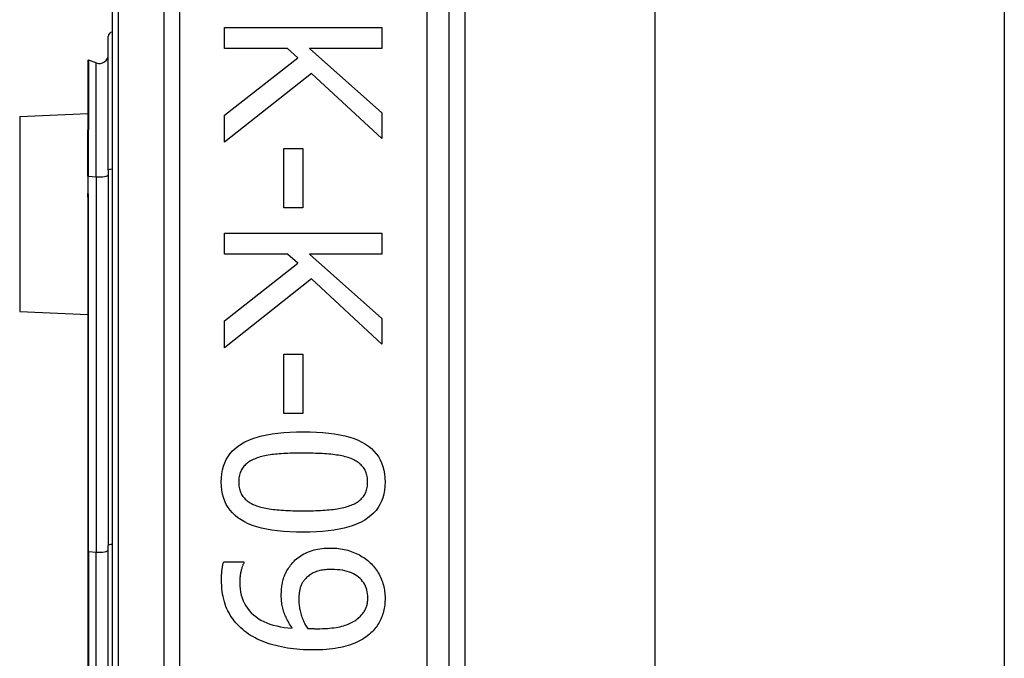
# Model space of a CAD drawing. Header units: inches. Extents: x 3 to 112, y 6 to 61.
# Tile 28 of 67: x 22.404 to 23.266, y 17.579 to 18.139. Entities that reach past the tile are written whole.
import ezdxf

# ---------------------------------------------------------------- set-up
doc = ezdxf.new("R2010")
doc.units = ezdxf.units.IN
doc.header["$MEASUREMENT"] = 0
doc.layers.add('Visible Edges(ANSI)', color=7, linetype='Continuous', lineweight=25)
doc.layers.add('Visible Tangent Edges(ANSI)', color=7, linetype='Continuous', lineweight=25)

msp = doc.modelspace()

# ---------------------------------------------------------------- linework, layer by layer
at = {"layer": 'Visible Edges(ANSI)'}
for p, q in [((22.48458, 18.55975), (22.48458, 16.67756)), ((22.77985, 16.86866), (22.77985, 18.36866)), ((22.79363, 18.24671), (22.79363, 16.99061)), ((22.96008, 18.23416), (22.96008, 17.00316)), ((23.26608, 18.23416), (23.26608, 17.00316)), ((22.58314, 18.13193), (22.72094, 18.13193)), ((22.58314, 18.11361), (22.58314, 18.13193)), ((22.72094, 18.13193), (22.72094, 18.11361)), ((22.48132, 18.00688), (22.48132, 18.12422)), ((22.63819, 18.11361), (22.58314, 18.11361)), ((22.64724, 18.10557), (22.63819, 18.11361)), ((22.65762, 18.11361), (22.72094, 18.05711)), ((22.72094, 18.11361), (22.65762, 18.11361)), ((22.4634, 18.10307), (22.4634, 18.04237)), ((22.47076, 18.10095), (22.46393, 18.10344)), ((22.58314, 18.05521), (22.64724, 18.10557)), ((22.65941, 18.09184), (22.58314, 18.03143)), ((22.72094, 18.03478), (22.65941, 18.09184)), ((22.4037, 18.05412), (22.4634, 18.05673)), ((22.58314, 18.03143), (22.58314, 18.05521)), ((22.72094, 18.05711), (22.72094, 18.03478)), ((22.4634, 18.04237), (22.4634, 18.04176)), ((22.4634, 18.00175), (22.4634, 18.04176)), ((22.63506, 18.02607), (22.65181, 18.02607)), ((22.63506, 17.97392), (22.63506, 18.02607)), ((22.65181, 18.02607), (22.65181, 17.97392)), ((22.48132, 18.00688), (22.48132, 17.67801)), ((22.4634, 18.00175), (22.4634, 17.98894)), ((22.4634, 17.98894), (22.4634, 17.98324)), ((22.4634, 17.98324), (22.4634, 17.67281)), ((22.65181, 17.97392), (22.63506, 17.97392)), ((22.58314, 17.9517), (22.72094, 17.9517)), ((22.58314, 17.93339), (22.58314, 17.9517)), ((22.72094, 17.9517), (22.72094, 17.93339)), ((22.63819, 17.93339), (22.58314, 17.93339)), ((22.64724, 17.92535), (22.63819, 17.93339)), ((22.65762, 17.93339), (22.72094, 17.87688)), ((22.72094, 17.93339), (22.65762, 17.93339)), ((22.58314, 17.87498), (22.64724, 17.92535)), ((22.65941, 17.91161), (22.58314, 17.8512)), ((22.72094, 17.85455), (22.65941, 17.91161)), ((22.4037, 17.88319), (22.4634, 17.88058)), ((22.58314, 17.8512), (22.58314, 17.87498)), ((22.72094, 17.87688), (22.72094, 17.85455)), ((22.63506, 17.84584), (22.65181, 17.84584)), ((22.63506, 17.79369), (22.63506, 17.84584)), ((22.65181, 17.84584), (22.65181, 17.79369)), ((22.65181, 17.79369), (22.63506, 17.79369)), ((22.4634, 17.67281), (22.4634, 17.5645)), ((22.48132, 17.5593), (22.48132, 17.67801)), ((22.58236, 17.66382), (22.60011, 17.66382)), ((22.60011, 17.66382), (22.60011, 17.66293))]:
    msp.add_line(p, q, dxfattribs=at)
at = {"layer": 'Visible Edges(ANSI)', "flags": 128}
for points in [[(22.58024, 17.73362), (22.58036, 17.73733), (22.58073, 17.74087), (22.58134, 17.74425), (22.5822, 17.74746), (22.58331, 17.7505), (22.58466, 17.75337), (22.58626, 17.75607), (22.5881, 17.7586), (22.59019, 17.76097), (22.59253, 17.76317), (22.59511, 17.7652), (22.59794, 17.76706), (22.60101, 17.76876), (22.60435, 17.77032), (22.60795, 17.77172), (22.6118, 17.77298), (22.61591, 17.77409), (22.62028, 17.77506), (22.62491, 17.77587), (22.6298, 17.77654), (22.63494, 17.77706), (22.64035, 17.77743), (22.64601, 17.77765), (22.65193, 17.77772)], [(22.65193, 17.77772), (22.658, 17.77765), (22.6638, 17.77742), (22.66932, 17.77705), (22.67456, 17.77653), (22.67953, 17.77585), (22.68421, 17.77503), (22.68862, 17.77406), (22.69275, 17.77293), (22.6966, 17.77166), (22.70017, 17.77024), (22.70346, 17.76867), (22.70647, 17.76695), (22.70923, 17.76507), (22.71175, 17.76303), (22.71402, 17.76082), (22.71606, 17.75845), (22.71786, 17.75592), (22.71941, 17.75323), (22.72073, 17.75037), (22.72181, 17.74734), (22.72265, 17.74416), (22.72325, 17.74081), (22.72361, 17.73729), (22.72373, 17.73362)], [(22.65193, 17.75896), (22.64954, 17.75896), (22.64722, 17.75894), (22.64497, 17.75891), (22.64278, 17.75886), (22.64066, 17.75881), (22.63861, 17.75874), (22.63662, 17.75866), (22.6347, 17.75857), (22.63285, 17.75846), (22.63107, 17.75834), (22.62935, 17.75821), (22.62769, 17.75807), (22.62609, 17.75791), (22.62452, 17.75772), (22.62297, 17.7575), (22.62145, 17.75725), (22.61997, 17.75698), (22.61851, 17.75667), (22.61708, 17.75634), (22.61568, 17.75599), (22.61432, 17.7556), (22.61298, 17.75519), (22.61167, 17.75474), (22.61039, 17.75427)], [(22.69391, 17.75416), (22.69271, 17.75461), (22.69147, 17.75504), (22.69016, 17.75545), (22.68881, 17.75582), (22.68741, 17.75618), (22.68596, 17.75651), (22.68445, 17.75681), (22.68289, 17.75709), (22.68129, 17.75734), (22.67963, 17.75757), (22.67792, 17.75778), (22.67616, 17.75796), (22.67435, 17.75812), (22.67251, 17.75827), (22.67062, 17.7584), (22.6687, 17.75852), (22.66674, 17.75862), (22.66474, 17.75871), (22.6627, 17.75879), (22.66062, 17.75885), (22.65851, 17.7589), (22.65635, 17.75894), (22.65416, 17.75896), (22.65193, 17.75896)], [(22.61039, 17.75427), (22.60922, 17.75381), (22.6081, 17.75332), (22.60702, 17.75279), (22.60599, 17.75223), (22.605, 17.75164), (22.60406, 17.75102), (22.60317, 17.75037), (22.60232, 17.74968), (22.60152, 17.74897), (22.60076, 17.74822), (22.60005, 17.74744), (22.59939, 17.74662), (22.59877, 17.74578), (22.59821, 17.74488), (22.5977, 17.74395), (22.59725, 17.74297), (22.59685, 17.74195), (22.5965, 17.74089), (22.5962, 17.73978), (22.59596, 17.73863), (22.59578, 17.73744), (22.59564, 17.73621), (22.59556, 17.73493), (22.59554, 17.73362)], [(22.70843, 17.73362), (22.7084, 17.73488), (22.70833, 17.73611), (22.7082, 17.7373), (22.70803, 17.73845), (22.7078, 17.73956), (22.70752, 17.74064), (22.70719, 17.74167), (22.70682, 17.74267), (22.70639, 17.74363), (22.70591, 17.74456), (22.70538, 17.74544), (22.7048, 17.74629), (22.70417, 17.7471), (22.70349, 17.74789), (22.70276, 17.74865), (22.70198, 17.74937), (22.70115, 17.75007), (22.70026, 17.75074), (22.69933, 17.75138), (22.69835, 17.752), (22.69731, 17.75258), (22.69623, 17.75314), (22.6951, 17.75366), (22.69391, 17.75416)], [(22.65204, 17.68962), (22.646, 17.68969), (22.64023, 17.68992), (22.63473, 17.69029), (22.62951, 17.69082), (22.62457, 17.69149), (22.61989, 17.69231), (22.61549, 17.69329), (22.61137, 17.69441), (22.60751, 17.69568), (22.60394, 17.6971), (22.60063, 17.69867), (22.5976, 17.7004), (22.59483, 17.70227), (22.5923, 17.70431), (22.59, 17.70651), (22.58795, 17.70888), (22.58615, 17.7114), (22.58458, 17.71409), (22.58325, 17.71694), (22.58217, 17.71995), (22.58132, 17.72312), (22.58072, 17.72646), (22.58036, 17.72996), (22.58024, 17.73362)], [(22.59554, 17.73362), (22.59556, 17.73237), (22.59564, 17.73116), (22.59576, 17.72998), (22.59594, 17.72885), (22.59617, 17.72774), (22.59644, 17.72668), (22.59677, 17.72565), (22.59715, 17.72466), (22.59758, 17.7237), (22.59806, 17.72278), (22.59858, 17.7219), (22.59916, 17.72105), (22.59979, 17.72024), (22.60047, 17.71946), (22.60121, 17.7187), (22.60199, 17.71798), (22.60282, 17.71729), (22.6037, 17.71663), (22.60463, 17.716), (22.60562, 17.7154), (22.60665, 17.71482), (22.60773, 17.71428), (22.60887, 17.71377), (22.61005, 17.71329)], [(22.72373, 17.73362), (22.7236, 17.72992), (22.72323, 17.72639), (22.72261, 17.72303), (22.72174, 17.71984), (22.72063, 17.71681), (22.71926, 17.71395), (22.71765, 17.71125), (22.71579, 17.70873), (22.71368, 17.70637), (22.71132, 17.70417), (22.70871, 17.70214), (22.70586, 17.70028), (22.70276, 17.69858), (22.6994, 17.69702), (22.6958, 17.69562), (22.69194, 17.69436), (22.68783, 17.69325), (22.68347, 17.69229), (22.67886, 17.69147), (22.674, 17.6908), (22.66889, 17.69029), (22.66352, 17.68992), (22.6579, 17.68969), (22.65204, 17.68962)], [(22.69414, 17.7134), (22.69528, 17.71388), (22.69639, 17.71439), (22.69744, 17.71493), (22.69845, 17.71549), (22.69941, 17.71609), (22.70032, 17.71671), (22.70118, 17.71736), (22.702, 17.71804), (22.70277, 17.71875), (22.7035, 17.71949), (22.70417, 17.72026), (22.7048, 17.72105), (22.70538, 17.72188), (22.70591, 17.72275), (22.70639, 17.72366), (22.70682, 17.72461), (22.70719, 17.7256), (22.70752, 17.72662), (22.7078, 17.72769), (22.70803, 17.7288), (22.7082, 17.72994), (22.70833, 17.73113), (22.7084, 17.73235), (22.70843, 17.73362)], [(22.61005, 17.71329), (22.61121, 17.71286), (22.61242, 17.71244), (22.61369, 17.71205), (22.615, 17.71168), (22.61637, 17.71133), (22.61778, 17.711), (22.61925, 17.7107), (22.62077, 17.71041), (22.62234, 17.71015), (22.62396, 17.70991), (22.62564, 17.70969), (22.62736, 17.7095), (22.62913, 17.70932), (22.63096, 17.70915), (22.63284, 17.70901), (22.63477, 17.70888), (22.63675, 17.70876), (22.63878, 17.70866), (22.64086, 17.70857), (22.64299, 17.7085), (22.64518, 17.70845), (22.64741, 17.70841), (22.6497, 17.70839), (22.65204, 17.70838)], [(22.65204, 17.70838), (22.65438, 17.70839), (22.65666, 17.70841), (22.65889, 17.70845), (22.66108, 17.7085), (22.66321, 17.70857), (22.66528, 17.70866), (22.66731, 17.70876), (22.66928, 17.70888), (22.67121, 17.70901), (22.67308, 17.70915), (22.67489, 17.70932), (22.67666, 17.7095), (22.67838, 17.70969), (22.68005, 17.70991), (22.68167, 17.71016), (22.68324, 17.71043), (22.68477, 17.71072), (22.68625, 17.71103), (22.68768, 17.71137), (22.68907, 17.71173), (22.69041, 17.71211), (22.6917, 17.71252), (22.69294, 17.71295), (22.69414, 17.7134)], [(22.64098, 17.66081), (22.64195, 17.66201), (22.64296, 17.66317), (22.64402, 17.66427), (22.64511, 17.66533), (22.64624, 17.66633), (22.64742, 17.66729), (22.64863, 17.66819), (22.64989, 17.66905), (22.65119, 17.66985), (22.65253, 17.67061), (22.65391, 17.67132), (22.65533, 17.67198), (22.6568, 17.67258), (22.65831, 17.67314), (22.65988, 17.67364), (22.66149, 17.67409), (22.66315, 17.67448), (22.66487, 17.67482), (22.66663, 17.67511), (22.66843, 17.67535), (22.67029, 17.67554), (22.6722, 17.67567), (22.67415, 17.67575), (22.67616, 17.67577)], [(22.67616, 17.67577), (22.67791, 17.67575), (22.67964, 17.67568), (22.68135, 17.67556), (22.68303, 17.67539), (22.68469, 17.67517), (22.68632, 17.67491), (22.68793, 17.67459), (22.68951, 17.67423), (22.69106, 17.67383), (22.6926, 17.67337), (22.6941, 17.67286), (22.69559, 17.67231), (22.69704, 17.67172), (22.69846, 17.67109), (22.69984, 17.67042), (22.7012, 17.66972), (22.70251, 17.66898), (22.70379, 17.66821), (22.70504, 17.6674), (22.70626, 17.66655), (22.70744, 17.66567), (22.70858, 17.66476), (22.7097, 17.66381), (22.71077, 17.66282)], [(22.58046, 17.64819), (22.58046, 17.64881), (22.58047, 17.64943), (22.58048, 17.65007), (22.5805, 17.6507), (22.58053, 17.65135), (22.58056, 17.652), (22.58059, 17.65266), (22.58063, 17.65333), (22.58068, 17.654), (22.58073, 17.65468), (22.58079, 17.65537), (22.58085, 17.65606), (22.58092, 17.65676), (22.581, 17.65744), (22.58109, 17.65812), (22.58119, 17.65879), (22.5813, 17.65945), (22.58142, 17.6601), (22.58155, 17.66074), (22.58169, 17.66137), (22.58185, 17.662), (22.58201, 17.66262), (22.58218, 17.66322), (22.58236, 17.66382)], [(22.60011, 17.66293), (22.59989, 17.66252), (22.59967, 17.66208), (22.59945, 17.6616), (22.59924, 17.66108), (22.59903, 17.66053), (22.59882, 17.65994), (22.59861, 17.65932), (22.5984, 17.65866), (22.5982, 17.65797), (22.598, 17.65724), (22.5978, 17.65647), (22.5976, 17.65567), (22.59741, 17.65485), (22.59724, 17.65403), (22.59709, 17.65321), (22.59695, 17.65239), (22.59683, 17.65156), (22.59672, 17.65073), (22.59663, 17.6499), (22.59656, 17.64907), (22.5965, 17.64824), (22.59646, 17.64741), (22.59644, 17.64657), (22.59643, 17.64573)], [(22.71077, 17.66282), (22.71178, 17.66185), (22.71275, 17.66085), (22.71367, 17.65981), (22.71456, 17.65873), (22.71542, 17.65762), (22.71623, 17.65647), (22.71701, 17.65528), (22.71775, 17.65406), (22.71845, 17.6528), (22.71911, 17.65151), (22.71973, 17.65017), (22.72032, 17.64881), (22.72087, 17.64742), (22.72136, 17.64603), (22.72181, 17.64464), (22.72221, 17.64324), (22.72257, 17.64184), (22.72288, 17.64044), (22.72314, 17.63904), (22.72335, 17.63764), (22.72351, 17.63623), (22.72363, 17.63482), (22.7237, 17.63341), (22.72373, 17.632)], [(22.63283, 17.63423), (22.63284, 17.63549), (22.63288, 17.63673), (22.63294, 17.63795), (22.63302, 17.63915), (22.63312, 17.64034), (22.63325, 17.64151), (22.6334, 17.64266), (22.63358, 17.64379), (22.63377, 17.6449), (22.63399, 17.646), (22.63424, 17.64708), (22.63451, 17.64814), (22.63481, 17.64919), (22.63515, 17.65024), (22.63554, 17.65129), (22.63597, 17.65235), (22.63644, 17.6534), (22.63696, 17.65446), (22.63752, 17.65552), (22.63813, 17.65657), (22.63878, 17.65763), (22.63947, 17.65869), (22.6402, 17.65975), (22.64098, 17.66081)], [(22.67694, 17.65701), (22.67551, 17.657), (22.67412, 17.65695), (22.67278, 17.65687), (22.67147, 17.65676), (22.67021, 17.65663), (22.669, 17.65645), (22.66782, 17.65625), (22.66669, 17.65602), (22.6656, 17.65576), (22.66456, 17.65546), (22.66355, 17.65514), (22.66259, 17.65478), (22.66166, 17.65439), (22.66076, 17.65396), (22.65987, 17.6535), (22.65901, 17.65299), (22.65817, 17.65245), (22.65736, 17.65188), (22.65656, 17.65126), (22.65579, 17.65061), (22.65504, 17.64992), (22.65432, 17.6492), (22.65361, 17.64843), (22.65293, 17.64763)], [(22.70865, 17.63211), (22.7086, 17.63398), (22.70843, 17.63578), (22.70814, 17.63752), (22.70775, 17.63919), (22.70724, 17.6408), (22.70661, 17.64234), (22.70588, 17.64382), (22.70503, 17.64524), (22.70407, 17.64659), (22.70299, 17.64788), (22.7018, 17.6491), (22.7005, 17.65026), (22.69909, 17.65134), (22.69758, 17.65232), (22.69597, 17.65321), (22.69426, 17.65401), (22.69245, 17.65471), (22.69053, 17.65532), (22.68852, 17.65584), (22.68641, 17.65626), (22.68419, 17.65659), (22.68187, 17.65683), (22.67946, 17.65697), (22.67694, 17.65701)], [(22.60246, 17.60163), (22.60071, 17.60297), (22.59903, 17.60436), (22.59742, 17.60579), (22.59588, 17.60727), (22.59441, 17.6088), (22.59301, 17.61036), (22.59168, 17.61198), (22.59042, 17.61364), (22.58924, 17.61534), (22.58812, 17.61709), (22.58707, 17.61888), (22.5861, 17.62072), (22.5852, 17.62262), (22.58438, 17.62459), (22.58363, 17.62663), (22.58297, 17.62874), (22.58238, 17.63092), (22.58187, 17.63317), (22.58144, 17.6355), (22.58109, 17.63789), (22.58081, 17.64036), (22.58062, 17.6429), (22.5805, 17.64551), (22.58046, 17.64819)], [(22.59643, 17.64573), (22.59651, 17.64277), (22.59676, 17.63992), (22.59718, 17.63717), (22.59776, 17.63454), (22.5985, 17.63201), (22.59942, 17.62959), (22.60049, 17.62727), (22.60174, 17.62506), (22.60315, 17.62297), (22.60473, 17.62097), (22.60647, 17.61909), (22.60838, 17.61732), (22.61044, 17.61566), (22.61264, 17.61412), (22.61499, 17.61271), (22.61747, 17.61142), (22.6201, 17.61025), (22.62287, 17.60921), (22.62577, 17.60829), (22.62882, 17.60749), (22.63201, 17.60682), (22.63535, 17.60627), (22.63882, 17.60584), (22.64243, 17.60554)], [(22.65293, 17.64763), (22.65246, 17.64703), (22.65202, 17.64642), (22.6516, 17.64579), (22.65121, 17.64516), (22.65085, 17.64451), (22.65052, 17.64385), (22.65021, 17.64318), (22.64993, 17.6425), (22.64968, 17.6418), (22.64945, 17.6411), (22.64925, 17.64038), (22.64908, 17.63965), (22.64893, 17.63891), (22.64879, 17.63816), (22.64866, 17.6374), (22.64855, 17.63663), (22.64845, 17.63585), (22.64837, 17.63506), (22.64829, 17.63426), (22.64824, 17.63345), (22.64819, 17.63262), (22.64816, 17.63179), (22.64814, 17.63095), (22.64813, 17.6301)], [(22.64243, 17.60554), (22.64162, 17.60676), (22.64084, 17.60797), (22.64009, 17.60918), (22.63939, 17.61037), (22.63872, 17.61156), (22.63809, 17.61274), (22.6375, 17.61391), (22.63695, 17.61506), (22.63644, 17.61621), (22.63596, 17.61735), (22.63552, 17.61848), (22.63512, 17.61961), (22.63475, 17.62073), (22.63442, 17.62187), (22.63412, 17.62303), (22.63385, 17.62421), (22.63361, 17.6254), (22.6334, 17.62661), (22.63323, 17.62784), (22.63309, 17.62908), (22.63297, 17.63035), (22.63289, 17.63162), (22.63285, 17.63292), (22.63283, 17.63423)], [(22.64813, 17.6301), (22.64814, 17.62911), (22.64819, 17.6281), (22.64826, 17.62709), (22.64836, 17.62606), (22.64849, 17.62501), (22.64865, 17.62396), (22.64883, 17.62289), (22.64905, 17.62181), (22.64929, 17.62072), (22.64956, 17.61962), (22.64987, 17.6185), (22.6502, 17.61737), (22.65055, 17.61625), (22.65092, 17.61515), (22.65132, 17.61407), (22.65173, 17.61302), (22.65216, 17.61199), (22.65261, 17.61098), (22.65308, 17.60999), (22.65357, 17.60903), (22.65408, 17.6081), (22.65461, 17.60718), (22.65516, 17.60629), (22.65572, 17.60542)], [(22.70084, 17.6148), (22.70156, 17.61547), (22.70225, 17.61615), (22.70289, 17.61682), (22.7035, 17.6175), (22.70407, 17.61818), (22.7046, 17.61887), (22.7051, 17.61955), (22.70555, 17.62024), (22.70597, 17.62093), (22.70634, 17.62162), (22.70668, 17.62231), (22.70698, 17.62301), (22.70724, 17.62371), (22.70749, 17.62443), (22.70771, 17.62515), (22.70791, 17.62588), (22.70808, 17.62663), (22.70823, 17.62738), (22.70836, 17.62814), (22.70847, 17.62892), (22.70855, 17.6297), (22.70861, 17.63049), (22.70864, 17.6313), (22.70865, 17.63211)], [(22.72373, 17.632), (22.72371, 17.63043), (22.72364, 17.62889), (22.72353, 17.62737), (22.72337, 17.62587), (22.72317, 17.6244), (22.72293, 17.62296), (22.72264, 17.62153), (22.72231, 17.62014), (22.72194, 17.61877), (22.72152, 17.61742), (22.72105, 17.6161), (22.72054, 17.6148), (22.71999, 17.61353), (22.7194, 17.61229), (22.71878, 17.61108), (22.71811, 17.60989), (22.7174, 17.60873), (22.71665, 17.6076), (22.71586, 17.6065), (22.71504, 17.60542), (22.71417, 17.60438), (22.71326, 17.60336), (22.71232, 17.60237), (22.71133, 17.6014)], [(22.66443, 17.60509), (22.66672, 17.60511), (22.66894, 17.60516), (22.67109, 17.60525), (22.67317, 17.60537), (22.67517, 17.60553), (22.67711, 17.60573), (22.67897, 17.60596), (22.68076, 17.60623), (22.68248, 17.60653), (22.68413, 17.60687), (22.68571, 17.60725), (22.68721, 17.60766), (22.68865, 17.6081), (22.69004, 17.60857), (22.69137, 17.60907), (22.69265, 17.60959), (22.69387, 17.61015), (22.69503, 17.61073), (22.69614, 17.61134), (22.69719, 17.61197), (22.69818, 17.61264), (22.69912, 17.61333), (22.70001, 17.61405), (22.70084, 17.6148)], [(22.6603, 17.58644), (22.65747, 17.58647), (22.65466, 17.58655), (22.65187, 17.58668), (22.64911, 17.58687), (22.64637, 17.58711), (22.64366, 17.5874), (22.64098, 17.58775), (22.63832, 17.58815), (22.63568, 17.58861), (22.63307, 17.58912), (22.63048, 17.58968), (22.62792, 17.59029), (22.6254, 17.59096), (22.62296, 17.59168), (22.62059, 17.59245), (22.61829, 17.59326), (22.61606, 17.59413), (22.6139, 17.59505), (22.61182, 17.59602), (22.6098, 17.59704), (22.60786, 17.59811), (22.60599, 17.59923), (22.60419, 17.60041), (22.60246, 17.60163)], [(22.65572, 17.60542), (22.65595, 17.6054), (22.6562, 17.60539), (22.65645, 17.60537), (22.65672, 17.60535), (22.657, 17.60533), (22.6573, 17.60531), (22.65761, 17.60529), (22.65793, 17.60527), (22.65827, 17.60526), (22.65862, 17.60524), (22.65898, 17.60522), (22.65935, 17.6052), (22.65974, 17.60518), (22.66013, 17.60517), (22.66053, 17.60515), (22.66093, 17.60514), (22.66135, 17.60513), (22.66177, 17.60512), (22.66219, 17.60511), (22.66263, 17.6051), (22.66307, 17.6051), (22.66352, 17.60509), (22.66397, 17.60509), (22.66443, 17.60509)], [(22.71133, 17.6014), (22.71003, 17.60024), (22.70867, 17.59911), (22.70724, 17.59803), (22.70575, 17.597), (22.70419, 17.59601), (22.70257, 17.59507), (22.70088, 17.59417), (22.69912, 17.59331), (22.6973, 17.59251), (22.69542, 17.59174), (22.69347, 17.59102), (22.69146, 17.59035), (22.68936, 17.58972), (22.68718, 17.58915), (22.6849, 17.58864), (22.68253, 17.58818), (22.68008, 17.58777), (22.67753, 17.58742), (22.67488, 17.58712), (22.67215, 17.58687), (22.66933, 17.58668), (22.66641, 17.58655), (22.6634, 17.58647), (22.6603, 17.58644)]]:
    msp.add_lwpolyline(points, dxfattribs=at)
at = {"layer": 'Visible Edges(ANSI)'}
for centre, radius, start, end in [((22.48526, 18.12422), 0.00394, 100.02047, 180), ((22.4638, 18.10307), 0.000394, 70, 180), ((22.47345, 18.10835), 0.00787, 250, 0)]:
    msp.add_arc(centre, radius, start, end, dxfattribs=at)
at = {"layer": 'Visible Tangent Edges(ANSI)'}
for p, q in [((22.49034, 16.67756), (22.49034, 18.55975)), ((22.52999, 18.36866), (22.52999, 16.86866)), ((22.54391, 16.86866), (22.54391, 18.36866)), ((22.76017, 18.36866), (22.76017, 16.86866)), ((22.46393, 18.10344), (22.46393, 18.04258)), ((22.47076, 18.00116), (22.47076, 18.10095)), ((22.4037, 18.05412), (22.4037, 17.88319)), ((22.46367, 18.04186), (22.46367, 18.0018)), ((22.46367, 17.98899), (22.46367, 18.0018)), ((22.46367, 18.0018), (22.47076, 18.00116)), ((22.47076, 18.00116), (22.47076, 17.67229)), ((22.46393, 17.6729), (22.46393, 17.98334)), ((22.46393, 17.6729), (22.46393, 17.56441)), ((22.46393, 17.6729), (22.47076, 17.67229)), ((22.47076, 17.56502), (22.47076, 17.67229))]:
    msp.add_line(p, q, dxfattribs=at)
at = {"layer": 'Visible Tangent Edges(ANSI)', "flags": 128}
for points in [[(22.46367, 18.04186), (22.46365, 18.0419), (22.46363, 18.04195), (22.46362, 18.04198), (22.4636, 18.04202), (22.46358, 18.04205), (22.46357, 18.04208), (22.46355, 18.04211), (22.46354, 18.04214), (22.46352, 18.04216), (22.46351, 18.04218), (22.4635, 18.0422), (22.46348, 18.04222), (22.46347, 18.04224), (22.46346, 18.04226), (22.46345, 18.04227), (22.46344, 18.04229), (22.46343, 18.0423), (22.46342, 18.04231), (22.46342, 18.04232), (22.46341, 18.04233), (22.46341, 18.04234), (22.4634, 18.04235), (22.4634, 18.04236), (22.4634, 18.04237)], [(22.46367, 18.04186), (22.46369, 18.04188), (22.4637, 18.04191), (22.46372, 18.04194), (22.46374, 18.04196), (22.46376, 18.04199), (22.46377, 18.04202), (22.46379, 18.04205), (22.4638, 18.04207), (22.46382, 18.0421), (22.46383, 18.04213), (22.46385, 18.04216), (22.46386, 18.04219), (22.46387, 18.04222), (22.46388, 18.04225), (22.46389, 18.04228), (22.4639, 18.04231), (22.4639, 18.04234), (22.46391, 18.04238), (22.46392, 18.04241), (22.46392, 18.04244), (22.46393, 18.04248), (22.46393, 18.04251), (22.46393, 18.04254), (22.46393, 18.04258)], [(22.4634, 17.98324), (22.4634, 17.98349), (22.46341, 17.98373), (22.46341, 17.98397), (22.46342, 17.98421), (22.46342, 17.98445), (22.46343, 17.9847), (22.46344, 17.98494), (22.46345, 17.98518), (22.46346, 17.98542), (22.46347, 17.98566), (22.46348, 17.9859), (22.4635, 17.98614), (22.46351, 17.98638), (22.46352, 17.98662), (22.46354, 17.98686), (22.46355, 17.9871), (22.46356, 17.98733), (22.46358, 17.98757), (22.46359, 17.98781), (22.46361, 17.98805), (22.46362, 17.98828), (22.46364, 17.98852), (22.46365, 17.98875), (22.46367, 17.98899)], [(22.46393, 17.98334), (22.46393, 17.98357), (22.46393, 17.98381), (22.46392, 17.98404), (22.46392, 17.98428), (22.46391, 17.98451), (22.4639, 17.98475), (22.46389, 17.98498), (22.46388, 17.98522), (22.46387, 17.98545), (22.46386, 17.98569), (22.46385, 17.98592), (22.46384, 17.98616), (22.46382, 17.9864), (22.46381, 17.98663), (22.4638, 17.98687), (22.46378, 17.9871), (22.46377, 17.98734), (22.46375, 17.98757), (22.46374, 17.98781), (22.46373, 17.98805), (22.46371, 17.98828), (22.4637, 17.98852), (22.46368, 17.98875), (22.46367, 17.98899)]]:
    msp.add_lwpolyline(points, dxfattribs=at)
at = {"layer": 'Visible Tangent Edges(ANSI)'}
for centre, major_axis, ratio, start_param in [((22.4638, 18.04237), (-0.000394, 0), 0.548442, 4.363323), ((22.4636, 18.04176), (-0.000197, 0), 0.542742, 4.363323), ((22.48526, 18.00688), (-0.00394, 0), 0.245714, 4.887279), ((22.4636, 18.00175), (-0.000197, 0), 0.245714, 4.363323), ((22.47345, 18.00298), (0.00787, 0), 0.245714, 4.363323), ((22.4636, 17.98894), (-0.000197, 0), 0.245714, 4.363323), ((22.4638, 17.98324), (-0.000394, 0), 0.245714, 4.363323), ((22.48526, 17.67801), (-0.00394, 0), 0.245714, 4.887279), ((22.4638, 17.67281), (-0.000394, 0), 0.245714, 4.363323), ((22.47345, 17.67411), (0.00787, 0), 0.245714, 4.363323)]:
    msp.add_ellipse(centre, major_axis=major_axis, ratio=ratio, start_param=start_param, end_param=6.283185, dxfattribs=at)

doc.saveas('drawing.dxf')
